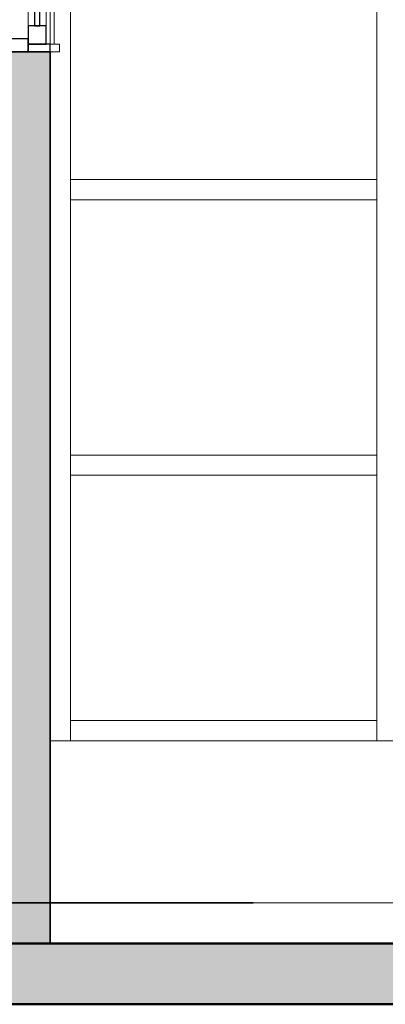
# Model space of a CAD drawing. Header units: metres. Extents: x -29 to 486, y -1 to 6.
# Tile 14 of 165: x -0.652 to 0.249, y -0.25 to 2.179. Entities that reach past the tile are written whole.
import ezdxf

# ---------------------------------------------------------------- set-up
doc = ezdxf.new("R2010")
doc.units = ezdxf.units.M
for name, color, linetype, lineweight in [('A-ANNO-DIMS', 4, 'Continuous', 18), ('A-FLOR', 192, 'Continuous', 18), ('A-FLOR-PATT', 8, 'Continuous', 50), ('A-GLAZ', 151, 'Continuous', 18), ('A-GLAZ-CWMG', 51, 'Continuous', 18), ('A-WALL', 113, 'Continuous', 18), ('A-WALL-PATT', 111, 'Continuous', 35), ('Drawing3_dwg _2_', 8, 'Continuous', 18)]:
    doc.layers.add(name, color=color, linetype=linetype, lineweight=lineweight)

# ---------------------------------------------------------------- blocks, each defined once
blk = doc.blocks.new('Montante retangular - 50 x 150 mm-165699-Corte CC')
at = {"layer": 'A-GLAZ-CWMG'}
for p, q in [((-0.5273, 0.4), (-0.5273, 0.45)), ((0.2277, 0.45), (-0.5273, 0.45)), ((0.2277, 0.45), (0.2277, 0.4))]:
    blk.add_line(p, q, dxfattribs=at)
blk = doc.blocks.new('Montante retangular - 50 x 150 mm-165992-Corte CC')
at = {"layer": 'A-GLAZ-CWMG'}
for p, q in [((0.2277, 1.08), (0.2277, 0.4)), ((0.2777, 0.4), (0.2777, 1.08))]:
    blk.add_line(p, q, dxfattribs=at)
blk = doc.blocks.new('Montante retangular - 50 x 150 mm-165994-Corte CC')
at = {"layer": 'A-GLAZ-CWMG'}
blk.add_line((-0.5273, 0.4), (-0.5273, 1.08), dxfattribs=at)
blk = doc.blocks.new('Montante retangular - 50 x 150 mm-165977-Corte CC')
at = {"layer": 'A-GLAZ-CWMG'}
for p, q in [((0.2277, 1.76), (0.2277, 1.08)), ((0.2777, 1.08), (0.2777, 1.76))]:
    blk.add_line(p, q, dxfattribs=at)
blk = doc.blocks.new('Montante retangular - 50 x 150 mm-165978-Corte CC')
at = {"layer": 'A-GLAZ-CWMG'}
blk.add_line((-0.5273, 1.08), (-0.5273, 1.76), dxfattribs=at)
blk = doc.blocks.new('Montante retangular - 50 x 150 mm-165960-Corte CC')
at = {"layer": 'A-GLAZ-CWMG'}
for p, q in [((-0.5273, 3.095), (-0.5273, 3.145)), ((0.2277, 3.145), (-0.5273, 3.145)), ((0.2277, 3.145), (0.2277, 3.095)), ((-0.5273, 3.095), (0.2277, 3.095))]:
    blk.add_line(p, q, dxfattribs=at)
blk = doc.blocks.new('Casement w Mullions-Number_0002 - Janela 100 x 400 _cm_-1469881-Corte CC')
at = {"layer": 'A-GLAZ'}
for p, q in [((-0.5673, 3.1109), (-0.5773, 3.1109)), ((-0.5773, 3.1109), (-0.5773, 3.0809)), ((-0.5673, 3.0809), (-0.5673, 3.1109)), ((-0.7373, 3.0982), (-0.7373, 3.0682)), ((-0.7273, 3.0982), (-0.7373, 3.0982)), ((-0.7273, 3.0682), (-0.7273, 3.0982)), ((-0.7373, 3.0682), (-0.7273, 3.0682)), ((-0.7373, 2.1317), (-0.7373, 3.0682)), ((-0.7273, 3.0682), (-0.7273, 2.1317)), ((-0.7273, 2.1317), (-0.7273, 3.0682)), ((-0.5773, 3.0809), (-0.5773, 2.119)), ((-0.5773, 3.0809), (-0.5673, 3.0809)), ((-0.5773, 2.119), (-0.5773, 3.0809)), ((-0.5673, 3.0809), (-0.5673, 2.119)), ((-0.6317, 2.1635), (-0.6317, 3.0365)), ((-0.5873, 3.0365), (-0.5873, 2.6095)), ((-0.5873, 2.5905), (-0.5873, 2.1635)), ((-0.7373, 2.1317), (-0.7373, 2.1017)), ((-0.7273, 2.1317), (-0.7373, 2.1317)), ((-0.7273, 2.1017), (-0.7273, 2.1317)), ((-0.5546, 2.119), (-0.5773, 2.119)), ((-0.5773, 2.119), (-0.5773, 2.1)), ((-0.5546, 2.1), (-0.5546, 2.119)), ((-0.7373, 2.1017), (-0.7273, 2.1017)), ((-0.5773, 2.1), (-0.5546, 2.1))]:
    blk.add_line(p, q, dxfattribs=at)
at = {"layer": 'A-GLAZ', "lineweight": 25}
for p, q in [((-0.6317, 3.1), (-0.7273, 3.1)), ((-0.7273, 3.1), (-0.7273, 3.0682)), ((-0.6317, 3.0682), (-0.6317, 3.1)), ((-0.6317, 3.1), (-0.6317, 3.0809)), ((-0.5773, 3.1), (-0.6317, 3.1)), ((-0.5773, 3.0809), (-0.5773, 3.1)), ((-0.7273, 3.0682), (-0.6317, 3.0682)), ((-0.5873, 3.0809), (-0.6317, 3.0809)), ((-0.6317, 3.0809), (-0.6317, 3.0365)), ((-0.6317, 3.0809), (-0.5773, 3.0809)), ((-0.5873, 3.0365), (-0.5873, 3.0809)), ((-0.6317, 3.0365), (-0.5873, 3.0365)), ((-0.6031, 3.0365), (-0.6158, 3.0365)), ((-0.6158, 3.0365), (-0.6158, 2.1635)), ((-0.6031, 2.1635), (-0.6031, 3.0365)), ((-0.6063, 2.6095), (-0.6063, 2.5905)), ((-0.5873, 2.6095), (-0.6063, 2.6095)), ((-0.5873, 2.5905), (-0.5873, 2.6095)), ((-0.6063, 2.5905), (-0.5873, 2.5905)), ((-0.5873, 2.1635), (-0.6317, 2.1635)), ((-0.6317, 2.1635), (-0.6317, 2.119)), ((-0.6158, 2.1635), (-0.6031, 2.1635)), ((-0.5873, 2.119), (-0.5873, 2.1635)), ((-0.6317, 2.1317), (-0.7273, 2.1317)), ((-0.7273, 2.1317), (-0.7273, 2.1)), ((-0.6317, 2.1), (-0.6317, 2.1317)), ((-0.6317, 2.119), (-0.5873, 2.119)), ((-0.6317, 2.119), (-0.6317, 2.1)), ((-0.5773, 2.119), (-0.6317, 2.119)), ((-0.5773, 2.1), (-0.5773, 2.119)), ((-0.7273, 2.1), (-0.7073, 2.1)), ((-0.7073, 2.1), (-0.6317, 2.1)), ((-0.6317, 2.1), (-0.5773, 2.1))]:
    blk.add_line(p, q, dxfattribs=at)
blk = doc.blocks.new('Drawing3_dwg__Oblique-1487647-Corte CC')
at = {"layer": 'A-ANNO-DIMS'}
blk.add_line((-0.7835, 0), (-0.671, 0), dxfattribs=at)
blk = doc.blocks.new('Drawing3_dwg _2_-1487641-Corte CC')
at = {"lineweight": 18}
for p in [(10.3774, 0), (11.6884, 0)]:
    blk.add_line(p, (-6.9273, 0), dxfattribs=at)
at = {"lineweight": 18, "flags": 128}
blk.add_lwpolyline([(-6.9273, 0), (-0.4182, 0), (18.0458, 0)], dxfattribs=at)
at = {"layer": 'A-ANNO-DIMS', "flags": 128}
blk.add_lwpolyline([(-0.8398, 0), (-0.7273, 0), (-0.5773, 0), (-0.4648, 0)], dxfattribs=at)
at = {"layer": 'A-WALL', "color": 5}
blk.add_line((-0.5773, 0), (-0.7273, 0), dxfattribs=at)
at = {"layer": 'A-WALL', "color": 170, "lineweight": 35}
for p, q in [((-0.0773, 0), (-1.6076, 0)), ((-0.2273, 0), (-1.4576, 0)), ((-1.4576, 0), (-0.5773, 0)), ((-0.5773, 0), (-0.0773, 0)), ((-0.5773, 0), (-0.2273, 0))]:
    blk.add_line(p, q, dxfattribs=at)
at = {"extrusion": (0, 0, -1)}
blk.add_blockref('Drawing3_dwg__Oblique-1487647-Corte CC', (1.3045, 0), dxfattribs=at)

msp = doc.modelspace()

# ---------------------------------------------------------------- hatches: boundary and pattern name
at = {"layer": 'A-FLOR-PATT', "lineweight": 18}
msp.add_hatch(color=256, dxfattribs=at).paths.add_polyline_path([(-29.3815, -0.25), (24.7968, -0.25), (24.7968, -0.1), (-29.3815, -0.1), (-29.3815, -0.2384)], flags=0)
at = {"layer": 'A-WALL-PATT'}
h = msp.add_hatch(color=256, dxfattribs=at)
h.paths.add_polyline_path([(-0.5993, -0.1), (-0.5773, -0.1), (-0.5773, 2.1), (-0.7073, 2.1), (-0.7073, -0.1)], flags=0)
h.paths.add_polyline_path([(-0.7073, 3.1), (-0.5773, 3.1), (-0.5773, 3.85), (-0.7073, 3.85), (-0.7073, 3.2)], flags=0)

# ---------------------------------------------------------------- linework, layer by layer
at = {"layer": 'A-FLOR', "lineweight": 50}
for p, q in [((-7.2173, -0.1), (24.7968, -0.1)), ((-29.3815, -0.25), (24.7968, -0.25))]:
    msp.add_line(p, q, dxfattribs=at)
at = {"layer": 'A-WALL', "lineweight": 35}
for p, q in [((-0.5773, 2.1), (-0.7273, 2.1)), ((-0.5773, -0.1), (-0.5773, 2.1))]:
    msp.add_line(p, q, dxfattribs=at)
at = {"layer": 'A-WALL'}
for p, q in [((4.4227, 0.4), (-0.5773, 0.4)), ((-0.5773, 0), (5.4227, 0))]:
    msp.add_line(p, q, dxfattribs=at)

# ---------------------------------------------------------------- block references
at = {"layer": 'A-GLAZ'}
msp.add_blockref('Casement w Mullions-Number_0002 - Janela 100 x 400 _cm_-1469881-Corte CC', (0, 0), dxfattribs=at)
at = {"layer": 'A-GLAZ-CWMG'}
for name, p in [('Montante retangular - 50 x 150 mm-165978-Corte CC', (0, 0.68)), ('Montante retangular - 50 x 150 mm-165977-Corte CC', (0, 0.68)), ('Montante retangular - 50 x 150 mm-165960-Corte CC', (0, -1.36)), ('Montante retangular - 50 x 150 mm-165978-Corte CC', (0, 0)), ('Montante retangular - 50 x 150 mm-165977-Corte CC', (0, 0)), ('Montante retangular - 50 x 150 mm-165960-Corte CC', (0, -2.04)), ('Montante retangular - 50 x 150 mm-165994-Corte CC', (0, 0)), ('Montante retangular - 50 x 150 mm-165992-Corte CC', (0, 0)), ('Montante retangular - 50 x 150 mm-165699-Corte CC', (0, 0))]:
    msp.add_blockref(name, p, dxfattribs=at)
at = {"layer": 'Drawing3_dwg _2_', "color": 4}
msp.add_blockref('Drawing3_dwg _2_-1487641-Corte CC', (0, 0), dxfattribs=at)

doc.saveas('drawing.dxf')
